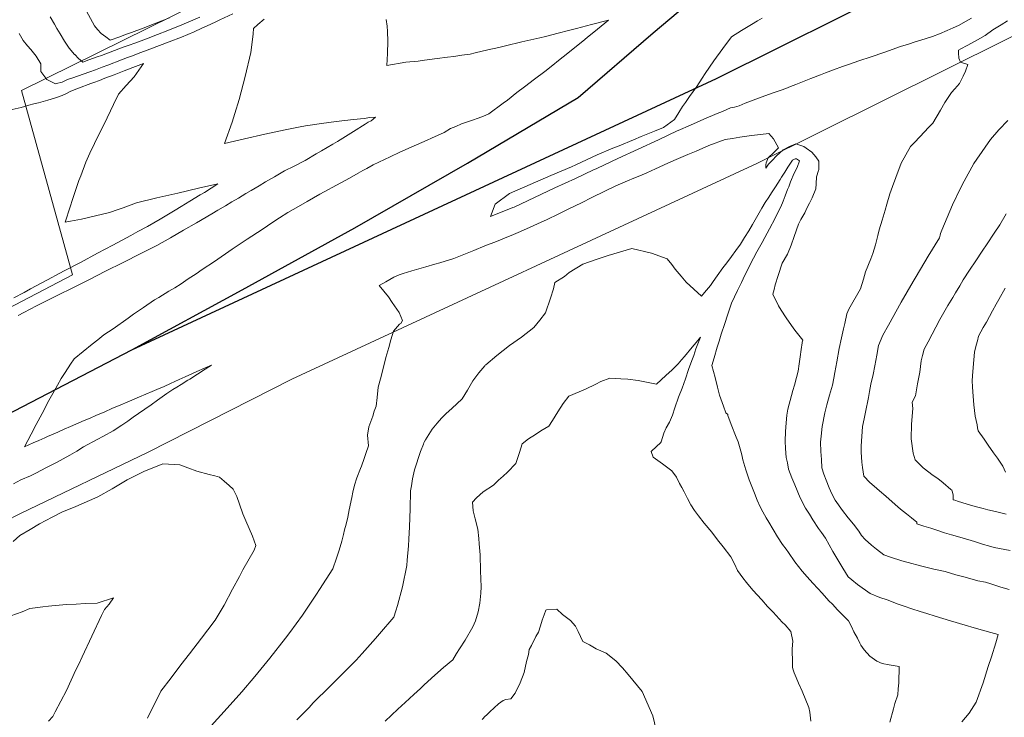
# Model space of a CAD drawing. Header units: inches. Extents: x 11351264 to 11356330, y 6702313 to 6706468.
# Tile 11 of 160: x 11351538 to 11351958, y 6703206 to 6703503. Entities that reach past the tile are written whole.
import ezdxf

# ---------------------------------------------------------------- set-up
doc = ezdxf.new("R2010")
doc.units = ezdxf.units.IN
doc.header["$MEASUREMENT"] = 0
doc.layers.add('Shumate_Contours_clip1', color=7, linetype='Continuous', lineweight=0)
doc.layers.add('Shumate_Parcels_clip1', color=7, linetype='Continuous', lineweight=0)
doc.layers.add('Shumate_Streets_clip1', color=7, linetype='Continuous')

msp = doc.modelspace()

# ---------------------------------------------------------------- linework, layer by layer
at = {"layer": 'Shumate_Contours_clip1'}
for points, elevation in [([(11351535.64, 6703305.01), (11351538.76, 6703306.6), (11351542.82, 6703308.37), (11351545.39, 6703309.69), (11351549.42, 6703311.75), (11351553.86, 6703314.03), (11351556.69, 6703315.58), (11351559.57, 6703317.14), (11351562.51, 6703318.9), (11351565.41, 6703320.65), (11351571.2, 6703323.78), (11351573.9, 6703325.3), (11351578, 6703327.54), (11351581.75, 6703330), (11351584.22, 6703331.64), (11351586.62, 6703333.32), (11351588.86, 6703334.91), (11351591.55, 6703336.8), (11351594.23, 6703338.67), (11351596.92, 6703340.56), (11351600.86, 6703343.39), (11351603.49, 6703345.08), (11351605.22, 6703346.16), (11351606.95, 6703347.24), (11351609.88, 6703349.09), (11351610.62, 6703349.55), (11351613.97, 6703351.68), (11351617.17, 6703353.72), (11351619.86, 6703355.44), (11351616.92, 6703354.15), (11351613.74, 6703352.76), (11351610.25, 6703351.21), (11351608.72, 6703350.49), (11351606.16, 6703349.34), (11351604.33, 6703348.5), (11351602.49, 6703347.66), (11351599.83, 6703346.44), (11351596.58, 6703345.08), (11351594.58, 6703344.23), (11351591.94, 6703343.12), (11351589.28, 6703342), (11351587.02, 6703341.04), (11351583.96, 6703339.75), (11351581.31, 6703338.63), (11351577.53, 6703337), (11351574.46, 6703335.68), (11351570.62, 6703334.04), (11351568.23, 6703332.99), (11351565.67, 6703331.88), (11351562.16, 6703330.35), (11351559.88, 6703329.37), (11351557.18, 6703328.19), (11351554.49, 6703327), (11351550.04, 6703325.05), (11351548.99, 6703324.6), (11351546.32, 6703323.42), (11351544.01, 6703322.39), (11351540.31, 6703320.76), (11351543.13, 6703326.13), (11351545.29, 6703330.24), (11351547.79, 6703334.96), (11351550.67, 6703340.4), (11351552.31, 6703343.43), (11351554.27, 6703346.94), (11351555.92, 6703349.82), (11351557.62, 6703352.41), (11351559.89, 6703355.92), (11351561.38, 6703358.17), (11351565.27, 6703361.35), (11351569.12, 6703364.49), (11351571.51, 6703366.32), (11351574.02, 6703368.34), (11351577.99, 6703370.93), (11351584.41, 6703375.56), (11351586.7, 6703377.17), (11351590.89, 6703380.05), (11351595.64, 6703383.31), (11351597.48, 6703384.37), (11351601.68, 6703386.93), (11351604.29, 6703388.42), (11351606.97, 6703390.19), (11351610.01, 6703392.19), (11351613.38, 6703394.41), (11351615.99, 6703396.19), (11351621.14, 6703399.66), (11351628.76, 6703404.82), (11351635.16, 6703409.09), (11351641.46, 6703413.3), (11351646.08, 6703416.38), (11351648.9, 6703418.21), (11351652.4, 6703420.53), (11351656.91, 6703423.1), (11351660.66, 6703425.21), (11351666.05, 6703428.23), (11351674.94, 6703433.07), (11351678.66, 6703435.14), (11351682.36, 6703437.21), (11351684.31, 6703438.31), (11351686.06, 6703439.29), (11351688.78, 6703440.81), (11351695.94, 6703444.19), (11351700.11, 6703446.15), (11351705, 6703448.29), (11351711.75, 6703451.24), (11351713.56, 6703452.12), (11351718.97, 6703454.52), (11351721.72, 6703456.19), (11351723.98, 6703457.17), (11351726.35, 6703458.27), (11351728.58, 6703458.98), (11351731.09, 6703459.86), (11351733.52, 6703460.62), (11351735.81, 6703461.53), (11351738.01, 6703462.49), (11351744.1, 6703467.01), (11351745.9, 6703468.36), (11351749.99, 6703471.52), (11351753.18, 6703473.97), (11351757.48, 6703477.3), (11351761.8, 6703480.59), (11351765.22, 6703483.19), (11351767.74, 6703485.2), (11351771.66, 6703488.3), (11351776.05, 6703491.83), (11351778.04, 6703493.44), (11351779.88, 6703494.95), (11351784.36, 6703498.6), (11351788.92, 6703502.4), (11351781.76, 6703500.52), (11351775.32, 6703498.84), (11351771.95, 6703497.98), (11351767.5, 6703496.82), (11351762.13, 6703495.48), (11351759.71, 6703494.85), (11351752.14, 6703493.13), (11351745.13, 6703491.44), (11351742.21, 6703490.78), (11351737.61, 6703489.69), (11351732.27, 6703488.46), (11351730.1, 6703487.94), (11351726.55, 6703487.45), (11351723.05, 6703486.95), (11351720.38, 6703486.6), (11351716.07, 6703486.05), (11351710.68, 6703485.35), (11351707.86, 6703484.96), (11351702.74, 6703484.45), (11351694.54, 6703483.13), (11351694.8, 6703488.16), (11351695.06, 6703493.39), (11351694.87, 6703497.54), (11351694.66, 6703499.86), (11351694.26, 6703502.65)], 1398), ([(11351537.61, 6703376.67), (11351539.96, 6703377.94), (11351545.41, 6703380.78), (11351554.2, 6703385.13), (11351561.22, 6703388.63), (11351568.24, 6703392.13), (11351574.52, 6703395.36), (11351582.52, 6703399.35), (11351589.55, 6703402.86), (11351596.58, 6703406.38), (11351602.46, 6703409.74), (11351607.99, 6703412.91), (11351613.59, 6703416.12), (11351619.99, 6703419.92), (11351622.56, 6703421.46), (11351625.87, 6703423.39), (11351628.54, 6703424.98), (11351631.4, 6703426.66), (11351634.53, 6703428.55), (11351636.87, 6703429.93), (11351640.2, 6703431.9), (11351642.97, 6703433.54), (11351646.78, 6703435.75), (11351650.98, 6703438.2), (11351655.17, 6703440.27), (11351659.79, 6703442.66), (11351664.56, 6703445.46), (11351666.74, 6703446.68), (11351671.54, 6703449.55), (11351673.62, 6703450.79), (11351680.42, 6703454.98), (11351685.35, 6703458.17), (11351686.69, 6703458.93), (11351687.93, 6703459.59), (11351689.78, 6703461.05), (11351687.34, 6703460.88), (11351684.87, 6703460.56), (11351680.37, 6703460.11), (11351673, 6703459.21), (11351666.78, 6703458.4), (11351659.92, 6703457.42), (11351657.73, 6703456.98), (11351651.32, 6703455.69), (11351642.63, 6703453.78), (11351633.91, 6703451.8), (11351625.46, 6703449.82), (11351628.69, 6703458.91), (11351629.87, 6703462.7), (11351631.67, 6703468.57), (11351633.44, 6703475.17), (11351634.31, 6703478.46), (11351636.64, 6703488.57), (11351637.26, 6703492.98), (11351637.63, 6703496.59), (11351637.86, 6703498.85), (11351639.65, 6703500.51), (11351642.28, 6703502.87)], 1396), ([(11351628.95, 6703505.04), (11351623.5, 6703502.52), (11351621.52, 6703501.6), (11351618.05, 6703499.99), (11351615.83, 6703498.97), (11351612.59, 6703497.46), (11351607.17, 6703495.2), (11351601.9, 6703493.18), (11351597.8, 6703491.61), (11351593.71, 6703490.04), (11351588.73, 6703488.17), (11351586.29, 6703487.27), (11351584.15, 6703486.45), (11351581.63, 6703485.5), (11351575.77, 6703483.29), (11351573.3, 6703482.36), (11351570.52, 6703481.31), (11351568.06, 6703480.42), (11351565.22, 6703479.41), (11351560.88, 6703477.87), (11351558.62, 6703477.06), (11351556.26, 6703475.95), (11351553.92, 6703475.38), (11351553.51, 6703475.29), (11351549.84, 6703477.08), (11351547.29, 6703480.49), (11351547.23, 6703483.8), (11351545.19, 6703487.04), (11351542.95, 6703489.86), (11351541.58, 6703491.39), (11351539.75, 6703493.66), (11351537.98, 6703496.7)], 1396), ([(11351614.91, 6703503.6), (11351607.29, 6703500.41), (11351601.37, 6703497.98), (11351596.96, 6703496.3), (11351592.27, 6703494.5), (11351587.29, 6703492.66), (11351584.82, 6703491.75), (11351582.31, 6703490.82), (11351576.79, 6703488.8), (11351573.03, 6703487.4), (11351571.17, 6703486.71), (11351567.63, 6703485.45), (11351565.14, 6703484.57), (11351563.34, 6703486.11), (11351561.68, 6703487.71), (11351561.64, 6703487.76), (11351559.35, 6703490.51), (11351557.3, 6703493.44), (11351555.43, 6703496.62), (11351554.03, 6703498.9), (11351552.99, 6703500.7), (11351551.27, 6703503.79)], 1398), ([(11351602.01, 6703503.4), (11351595.53, 6703500.77), (11351590.84, 6703498.97), (11351585.86, 6703497.13), (11351583.36, 6703496.22), (11351580.86, 6703495.31), (11351576.81, 6703493.84), (11351574.9, 6703495.29), (11351573, 6703496.74), (11351571.3, 6703498.36), (11351570.03, 6703499.97), (11351569.2, 6703501.51), (11351566.75, 6703506.22)], 1400), ([(11351943.58, 6703503.19), (11351941.33, 6703501.97), (11351938.02, 6703500.13), (11351935.81, 6703499.12), (11351933.14, 6703497.97), (11351930, 6703496.62), (11351926.92, 6703495.39), (11351923.78, 6703494.44), (11351919.52, 6703493.12), (11351916.72, 6703492.21), (11351913.4, 6703491.14), (11351906.72, 6703488.83), (11351900.43, 6703486.63), (11351896.04, 6703485.18), (11351890.76, 6703483.39), (11351888.65, 6703482.63), (11351884.86, 6703481.26), (11351881.41, 6703479.93), (11351879.31, 6703479.14), (11351875.09, 6703477.5), (11351868.77, 6703475.06), (11351866.55, 6703474.21), (11351864.46, 6703473.34), (11351862.54, 6703472.65), (11351858.68, 6703471.25), (11351852.9, 6703469.14), (11351847.13, 6703466.98), (11351844.57, 6703465.92), (11351842.58, 6703465.41), (11351841, 6703465), (11351837.5, 6703463.49), (11351835.3, 6703462.63), (11351829.59, 6703460.19), (11351823.88, 6703457.7), (11351818.61, 6703455.38), (11351818.21, 6703455.2), (11351810.24, 6703451.48), (11351801.6, 6703447.46), (11351792.95, 6703443.44), (11351784.31, 6703439.41), (11351783.71, 6703439.15), (11351782.62, 6703438.62), (11351774.87, 6703435.01), (11351766.18, 6703430.95), (11351757.48, 6703426.89), (11351748.78, 6703422.83), (11351748.2, 6703422.59), (11351738.75, 6703418.84), (11351740.68, 6703424.02), (11351746.86, 6703428.62), (11351755.65, 6703432.43), (11351764.45, 6703436.19), (11351773.24, 6703439.99), (11351775.14, 6703440.78), (11351782.03, 6703444.12), (11351784.2, 6703445), (11351790.84, 6703447.84), (11351793.49, 6703448.91), (11351799.67, 6703451.49), (11351802.91, 6703452.8), (11351808.51, 6703455.07), (11351812.45, 6703456.66), (11351817.05, 6703460.07), (11351818.88, 6703463.06), (11351820.51, 6703465.68), (11351821.72, 6703467.35), (11351823.41, 6703469.94), (11351826.53, 6703474.1), (11351828.83, 6703477.73), (11351830.17, 6703479.7), (11351833.89, 6703485.08), (11351837.69, 6703490.28), (11351841.38, 6703495.24), (11351845.65, 6703497.97), (11351849.82, 6703500.59), (11351852.5, 6703502.07), (11351854.36, 6703503.21)], 1400), ([(11351959.62, 6703259.96), (11351956.12, 6703261.01), (11351951.79, 6703262.37), (11351949.57, 6703263.03), (11351946.33, 6703263.73), (11351940.84, 6703265.18), (11351936.95, 6703266.28), (11351932.29, 6703267.64), (11351927.54, 6703268.7), (11351924.12, 6703269.42), (11351921.86, 6703270.02), (11351916.64, 6703271.45), (11351913.87, 6703272.24), (11351909.02, 6703273.79), (11351906.21, 6703274.79), (11351903.12, 6703277.11), (11351900.93, 6703278.83), (11351898.27, 6703281.19), (11351896.77, 6703282.99), (11351895.56, 6703284.83), (11351893.27, 6703287.82), (11351891.07, 6703290.47), (11351888.63, 6703293.62), (11351885.45, 6703298.06), (11351884.12, 6703300.77), (11351882.93, 6703303.29), (11351881.63, 6703306.52), (11351880.74, 6703309.08), (11351879.89, 6703311.82), (11351879.72, 6703315.29), (11351879.37, 6703318.67), (11351879.32, 6703322.66), (11351879.5, 6703325.32), (11351880.01, 6703329.31), (11351881.12, 6703335.15), (11351881.98, 6703338.55), (11351883.16, 6703342.74), (11351884.43, 6703347.02), (11351884.98, 6703350.02), (11351885.37, 6703352.32), (11351886.23, 6703356.94), (11351887.23, 6703362.56), (11351888.19, 6703367.09), (11351889.04, 6703370.9), (11351889.57, 6703373.27), (11351890.42, 6703377.37), (11351891.35, 6703379.4), (11351896.33, 6703388.02), (11351897.55, 6703392.17), (11351898.48, 6703395.22), (11351900.73, 6703400.72), (11351901.56, 6703403.02), (11351902.72, 6703406.69), (11351903.68, 6703410.75), (11351904.28, 6703413.06), (11351905.54, 6703417.25), (11351906.76, 6703421.46), (11351907.47, 6703424.11), (11351908.76, 6703428.39), (11351909.95, 6703431.6), (11351911.31, 6703435.35), (11351913.57, 6703441.53), (11351917.6, 6703448.55), (11351919.14, 6703450.18), (11351921.66, 6703452.92), (11351925.28, 6703456.71), (11351927.05, 6703458.56), (11351930.3, 6703464.11), (11351932.28, 6703467.3), (11351935.06, 6703471.65), (11351936.46, 6703473.09), (11351938.41, 6703475.35), (11351940.05, 6703478.53), (11351940.98, 6703480.72), (11351942.06, 6703483.54), (11351938.92, 6703484.5), (11351938.2, 6703486.16), (11351938.02, 6703488.44), (11351937.99, 6703489.63), (11351939, 6703490.21), (11351941.73, 6703491.61), (11351945.18, 6703493.49), (11351949.32, 6703495.86), (11351952.64, 6703498.2), (11351956.19, 6703500.41), (11351958.88, 6703502.07)], 1400), ([(11351535.68, 6703384.11), (11351540.09, 6703386.49), (11351542.89, 6703387.97), (11351547.69, 6703390.56), (11351550.09, 6703391.83), (11351555.29, 6703394.64), (11351557.22, 6703395.62), (11351564.17, 6703399.24), (11351571.39, 6703403.12), (11351577.93, 6703406.65), (11351585.55, 6703410.76), (11351588.58, 6703412.37), (11351592.73, 6703414.59), (11351598.11, 6703417.63), (11351604.39, 6703421.45), (11351606.94, 6703423.01), (11351610.64, 6703425.26), (11351615.06, 6703427.98), (11351616.87, 6703429.08), (11351622.67, 6703432.66), (11351614.36, 6703430.81), (11351605.51, 6703428.78), (11351596.69, 6703426.72), (11351587.91, 6703424.55), (11351582.33, 6703422.52), (11351580.11, 6703421.82), (11351576.5, 6703420.55), (11351570.5, 6703419.11), (11351564.51, 6703417.7), (11351559.83, 6703416.76), (11351557.61, 6703416.31), (11351559.77, 6703422.91), (11351560.77, 6703426.01), (11351561.92, 6703429.5), (11351563.47, 6703434.05), (11351564.24, 6703436.17), (11351566.42, 6703441.95), (11351568.05, 6703445.69), (11351570.04, 6703449.92), (11351572.09, 6703453.98), (11351574.14, 6703458.06), (11351578.14, 6703466.46), (11351580.26, 6703470.89), (11351583.64, 6703474.54), (11351587.01, 6703478.3), (11351588.92, 6703481.04), (11351590.93, 6703483.93), (11351586.45, 6703482.21), (11351582.7, 6703480.77), (11351578.52, 6703479.17), (11351574.52, 6703477.64), (11351572.19, 6703476.75), (11351569.86, 6703475.86), (11351568.51, 6703475.36), (11351567.42, 6703474.96), (11351564.48, 6703473.86), (11351562.09, 6703472.96), (11351559.69, 6703472.06), (11351558.39, 6703471.27), (11351556.27, 6703470.29), (11351553.52, 6703469.26), (11351550.27, 6703468.35), (11351546.24, 6703467.24), (11351544.28, 6703466.7), (11351542.17, 6703466.16), (11351538.84, 6703465.23), (11351533.79, 6703464.11)], 1394), ([(11351960.01, 6703276.57), (11351953.19, 6703277.92), (11351950.83, 6703278.57), (11351948.7, 6703279.15), (11351944.81, 6703280.39), (11351939.61, 6703281.91), (11351935, 6703283.24), (11351932.05, 6703284.16), (11351929.28, 6703285.06), (11351926.24, 6703286.02), (11351923.23, 6703286.95), (11351920.32, 6703287.87), (11351920.23, 6703288.62), (11351917.99, 6703290.49), (11351915.93, 6703292.12), (11351913.32, 6703294.22), (11351911.03, 6703296.18), (11351907.04, 6703299.66), (11351904.36, 6703302.03), (11351902.12, 6703303.93), (11351900.32, 6703305.5), (11351897.7, 6703308.26), (11351897.16, 6703311.9), (11351896.88, 6703314.14), (11351896.59, 6703318.49), (11351896.52, 6703320.97), (11351897.21, 6703329.32), (11351897.84, 6703332.68), (11351898.43, 6703335.51), (11351899.72, 6703341.73), (11351900.19, 6703344.31), (11351900.75, 6703347.43), (11351901.63, 6703351.56), (11351902.4, 6703355.19), (11351902.81, 6703357.48), (11351903.28, 6703359.76), (11351904.02, 6703363.83), (11351905.86, 6703368.28), (11351908.16, 6703372.46), (11351913.63, 6703382.35), (11351918.79, 6703391.14), (11351920.02, 6703393.22), (11351925.18, 6703401.87), (11351929.87, 6703409.77), (11351930.23, 6703410.9), (11351930.43, 6703411.55), (11351930.65, 6703412.21), (11351930.95, 6703412.99), (11351934.29, 6703421.05), (11351935.49, 6703423.71), (11351938.97, 6703431.14), (11351940.38, 6703433.85), (11351944.58, 6703441.32), (11351945.77, 6703443.17), (11351951.69, 6703451.63), (11351955.21, 6703455.75), (11351958.97, 6703459.71)], 1402), ([(11351939.43, 6703203.6), (11351942.52, 6703207.37), (11351945.59, 6703211.96), (11351948.52, 6703220.24), (11351950.73, 6703227.12), (11351952.09, 6703231.37), (11351953.96, 6703237.21), (11351954.99, 6703240.76), (11351951.76, 6703241.65), (11351944.7, 6703243.69), (11351940.9, 6703244.81), (11351934.63, 6703246.69), (11351928.1, 6703248.68), (11351924.54, 6703249.71), (11351921.75, 6703250.61), (11351918.22, 6703251.73), (11351914.96, 6703252.92), (11351912.4, 6703253.76), (11351907.59, 6703255.54), (11351904.53, 6703256.59), (11351900.35, 6703258.3), (11351895.08, 6703262.12), (11351892.61, 6703264.07), (11351891.07, 6703265.37), (11351888.75, 6703269.04), (11351886.22, 6703273.35), (11351884.57, 6703276.2), (11351881.38, 6703281.79), (11351879.71, 6703284.21), (11351878.45, 6703285.97), (11351876.02, 6703289.66), (11351874.52, 6703291.99), (11351872.81, 6703294.66), (11351870.66, 6703299.03), (11351868.29, 6703304.48), (11351867.08, 6703307.57), (11351865.7, 6703311.22), (11351865.16, 6703313.88), (11351864.7, 6703316.18), (11351864.3, 6703319.97), (11351864.22, 6703323.19), (11351864.38, 6703327.29), (11351864.59, 6703330.95), (11351864.98, 6703334.17), (11351865.3, 6703336.77), (11351866.86, 6703342.58), (11351867.44, 6703344.67), (11351868.12, 6703346.96), (11351869.04, 6703350.17), (11351869.8, 6703352.97), (11351870.24, 6703356.01), (11351870.66, 6703359.07), (11351871.07, 6703362.12), (11351871.43, 6703364.96), (11351871.49, 6703365.3), (11351871.67, 6703366.17), (11351868.32, 6703370.42), (11351866.97, 6703372.43), (11351864.59, 6703375.61), (11351862.52, 6703378.97), (11351861.39, 6703380.71), (11351858.93, 6703385.71), (11351859.48, 6703387.67), (11351860.02, 6703389.68), (11351861.19, 6703393.64), (11351862.9, 6703398.86), (11351865.19, 6703402.8), (11351866.72, 6703406.55), (11351868.11, 6703410.28), (11351869.94, 6703415.51), (11351870.89, 6703417.49), (11351872.63, 6703420.41), (11351873.38, 6703422.36), (11351874.61, 6703424.41), (11351875.73, 6703426.67), (11351877.32, 6703430.57), (11351877.39, 6703432.74), (11351877.52, 6703435.62), (11351878.48, 6703438.37), (11351878.58, 6703438.71), (11351878.49, 6703442.33), (11351877.26, 6703444.22), (11351875.52, 6703446.21), (11351873.1, 6703447.85), (11351872.11, 6703448.57), (11351868.76, 6703449.66), (11351866.01, 6703448.63), (11351863.37, 6703447.24), (11351860.54, 6703444.59), (11351860.42, 6703444.42), (11351858.78, 6703442.8), (11351857.07, 6703441.11), (11351856.05, 6703439.32), (11351855.98, 6703440.73), (11351856.13, 6703441.69), (11351856.98, 6703443.77), (11351859.42, 6703446.02), (11351861.33, 6703448.01), (11351859.3, 6703451.86), (11351857.21, 6703454.16), (11351853.69, 6703453.75), (11351849.87, 6703453.24), (11351844.98, 6703452.55), (11351841.84, 6703452.06), (11351838.7, 6703451.55), (11351831.69, 6703448.96), (11351826.35, 6703446.67), (11351822.8, 6703445.16), (11351817.74, 6703443), (11351814.24, 6703441.43), (11351809.02, 6703439.13), (11351805.26, 6703437.44), (11351802.26, 6703436.17), (11351799.71, 6703435.06), (11351797.01, 6703433.92), (11351794.16, 6703432.68), (11351791.76, 6703431.66), (11351787.47, 6703429.55), (11351781.89, 6703426.83), (11351777.5, 6703424.67), (11351772.02, 6703422.01), (11351767.54, 6703419.81), (11351762.81, 6703417.58), (11351758.69, 6703415.64), (11351754.12, 6703413.5), (11351750.53, 6703412), (11351748.46, 6703411.14), (11351744.64, 6703409.56), (11351741.22, 6703408.2), (11351736.36, 6703406.24), (11351731.66, 6703404.36), (11351726.65, 6703402.33), (11351723.15, 6703400.92), (11351717.22, 6703399.12), (11351715.06, 6703398.48), (11351711.25, 6703397.35), (11351705.22, 6703395.62), (11351701.51, 6703394.55), (11351699.84, 6703393.9), (11351697.5, 6703392.94), (11351694.21, 6703391.02), (11351691.26, 6703389.34), (11351695.24, 6703384.63), (11351696.87, 6703382.23), (11351699.78, 6703377.87), (11351701.3, 6703374.55), (11351700.52, 6703373.24), (11351700.01, 6703373), (11351697.38, 6703369.9), (11351696.33, 6703366.25), (11351695.42, 6703363.03), (11351694.18, 6703358.77), (11351692.91, 6703353.56), (11351691.87, 6703349.68), (11351690.95, 6703346.12), (11351690.49, 6703341.66), (11351690.1, 6703338.04), (11351689.26, 6703335.85), (11351688.63, 6703333.74), (11351686.86, 6703329.22), (11351686.39, 6703325.62), (11351686.75, 6703321.18), (11351685.63, 6703317.89), (11351684.9, 6703315.75), (11351683.76, 6703312.42), (11351683.4, 6703311.56), (11351681.86, 6703307.5), (11351680.81, 6703304.37), (11351680.09, 6703301.39), (11351679.64, 6703299.16), (11351678.59, 6703293.96), (11351677.99, 6703290.75), (11351677.2, 6703287.79), (11351676.59, 6703285.34), (11351676.2, 6703283.37), (11351675.49, 6703280.62), (11351674.34, 6703276.71), (11351673.16, 6703273.25), (11351671.55, 6703268.72), (11351665.94, 6703259.97), (11351664.64, 6703258.05), (11351658.61, 6703249.06), (11351653.22, 6703241.68), (11351651.41, 6703239.18), (11351644.79, 6703230.71), (11351639.69, 6703224.54), (11351638.44, 6703222.97), (11351632.79, 6703216.42), (11351626.57, 6703209.5), (11351619.76, 6703201.92)], 1398), ([(11351908.76, 6703203.42), (11351910.31, 6703209.2), (11351910.89, 6703211.42), (11351912.14, 6703215.09), (11351912.35, 6703217.64), (11351912.67, 6703220.3), (11351912.61, 6703222.42), (11351912.82, 6703225.01), (11351912.83, 6703227.18), (11351908.57, 6703227.9), (11351905.52, 6703228.41), (11351903.24, 6703229.51), (11351900.33, 6703231.58), (11351897.84, 6703234.31), (11351896.38, 6703236.31), (11351895.98, 6703237.14), (11351894.98, 6703239.2), (11351893.47, 6703241.99), (11351892.53, 6703244.22), (11351891.13, 6703246.66), (11351886.57, 6703251.38), (11351884.38, 6703253.67), (11351882.79, 6703255.12), (11351880.02, 6703258.47), (11351878.15, 6703260.4), (11351876.04, 6703262.71), (11351873.6, 6703265.31), (11351871.48, 6703267.8), (11351868.27, 6703271.77), (11351865.66, 6703275.67), (11351864.6, 6703277.2), (11351863.07, 6703279.17), (11351860.93, 6703282.41), (11351859.05, 6703285.5), (11351857.23, 6703288.65), (11351856.15, 6703290.55), (11351854.75, 6703293.02), (11351853.51, 6703295.2), (11351852.26, 6703298.01), (11351851.16, 6703301.03), (11351850.08, 6703303.81), (11351848.94, 6703306.6), (11351847.48, 6703310.96), (11351846.22, 6703315.19), (11351845.71, 6703317.38), (11351845.36, 6703318.91), (11351844.15, 6703322.8), (11351843.36, 6703324.82), (11351841.19, 6703330.22), (11351839.83, 6703333.99), (11351839.78, 6703334.47), (11351838.99, 6703335.13), (11351837.99, 6703338.03), (11351836.32, 6703342.78), (11351835.42, 6703346.15), (11351834.35, 6703350.22), (11351832.97, 6703355.35), (11351833.94, 6703358.67), (11351835.24, 6703363.09), (11351836.09, 6703365.66), (11351837.02, 6703368.64), (11351838.55, 6703373.28), (11351839.68, 6703376.75), (11351841.4, 6703381.82), (11351842.63, 6703384.52), (11351843.95, 6703387.35), (11351845.55, 6703390.67), (11351847.09, 6703393.85), (11351848.25, 6703396.24), (11351849.72, 6703399.21), (11351850.72, 6703401.11), (11351852.2, 6703403.76), (11351853.31, 6703405.7), (11351854.41, 6703407.65), (11351855.6, 6703409.85), (11351856.55, 6703411.63), (11351857.56, 6703413.5), (11351859.89, 6703418.11), (11351861.42, 6703421.12), (11351862.33, 6703422.91), (11351863.32, 6703425.35), (11351864.2, 6703427.57), (11351865.26, 6703430.27), (11351865.72, 6703431.36), (11351866.49, 6703433.48), (11351868.09, 6703437.26), (11351869.37, 6703439.62), (11351870.35, 6703442.44), (11351868.99, 6703443.38), (11351868.48, 6703443.4), (11351867.86, 6703443.01), (11351867.34, 6703442.76), (11351865.37, 6703439.77), (11351864.04, 6703437.6), (11351862.7, 6703435.5), (11351862.02, 6703434.56), (11351860.07, 6703431.46), (11351858.41, 6703428.88), (11351857.22, 6703427.04), (11351855.76, 6703424.74), (11351854.34, 6703422.36), (11351852.58, 6703419.37), (11351850.24, 6703415.42), (11351848.74, 6703412.75), (11351846.96, 6703409.87), (11351845.19, 6703407.06), (11351843.23, 6703404.37), (11351841.3, 6703401.73), (11351839.37, 6703399.08), (11351837.74, 6703396.87), (11351835.2, 6703393.47), (11351833.53, 6703391.09), (11351832.4, 6703389.48), (11351829.88, 6703386.49), (11351828.55, 6703384.91), (11351822.11, 6703390.86), (11351819.9, 6703393.44), (11351817.36, 6703396.42), (11351815.91, 6703398.32), (11351813.94, 6703400.73), (11351807.36, 6703403.18), (11351798.93, 6703405.15), (11351788.88, 6703402.17), (11351784.15, 6703400.6), (11351777.99, 6703398.48), (11351772.18, 6703394.99), (11351770.18, 6703393.28), (11351766.09, 6703390.63), (11351765.53, 6703387.95), (11351764.28, 6703383.99), (11351762.16, 6703377.78), (11351759.72, 6703374.59), (11351757.13, 6703371.52), (11351751.96, 6703367.47), (11351746.84, 6703363.86), (11351741.48, 6703359.65), (11351736.69, 6703355.64), (11351736.52, 6703355.45), (11351736.26, 6703355.16), (11351733.75, 6703352.22), (11351731.24, 6703348.76), (11351729, 6703344.89), (11351726.7, 6703341.1), (11351722.31, 6703336.99), (11351719.8, 6703334.89), (11351717.84, 6703332.99), (11351716.02, 6703330.82), (11351713.86, 6703328.26), (11351711.02, 6703323.66), (11351710.46, 6703322.68), (11351710.39, 6703322.48), (11351710.15, 6703321.87), (11351708.87, 6703318.76), (11351706.41, 6703310.96), (11351705.55, 6703307.15), (11351705.02, 6703304.09), (11351704.66, 6703302.02), (11351704.55, 6703294.34), (11351704.17, 6703286.71), (11351703.98, 6703281.39), (11351703.8, 6703278.51), (11351703.29, 6703272.53), (11351703.12, 6703270.26), (11351701.24, 6703261.05), (11351699.13, 6703253.19), (11351698.41, 6703250.89), (11351697.55, 6703248.25), (11351691.44, 6703241.05), (11351689.74, 6703239.17), (11351684.1, 6703232.77), (11351681.52, 6703229.92), (11351677.2, 6703225.59), (11351673.49, 6703221.86), (11351670.35, 6703218.63), (11351663.26, 6703211.67), (11351661.5, 6703209.79), (11351656.28, 6703204.52)], 1396), ([(11351958.37, 6703292.02), (11351955.48, 6703292.7), (11351952.52, 6703293.43), (11351950.54, 6703293.91), (11351948.48, 6703294.42), (11351945.65, 6703295.22), (11351943.2, 6703295.95), (11351938.05, 6703297.49), (11351936.45, 6703297.97), (11351935.82, 6703298.16), (11351935.82, 6703298.43), (11351935.76, 6703300.09), (11351935.31, 6703302), (11351935.18, 6703302.28), (11351934.81, 6703302.59), (11351931.5, 6703305.4), (11351929.27, 6703307.2), (11351927.25, 6703308.57), (11351922.99, 6703311.73), (11351919.57, 6703315.15), (11351918.78, 6703318.03), (11351917.82, 6703324.15), (11351918.06, 6703330.42), (11351918.57, 6703337.03), (11351918.27, 6703339.7), (11351919.66, 6703342.46), (11351920.13, 6703345.02), (11351920.62, 6703347.49), (11351921.61, 6703352.53), (11351922.14, 6703357.28), (11351922.63, 6703359.54), (11351923.48, 6703362.24), (11351925.15, 6703365.44), (11351930.04, 6703374.98), (11351933.45, 6703380.87), (11351935.56, 6703384.32), (11351936.76, 6703386.35), (11351938.55, 6703389.33), (11351940.07, 6703391.84), (11351942.7, 6703396.01), (11351945.41, 6703399.98), (11351948.11, 6703403.98), (11351950.3, 6703407.09), (11351953.21, 6703411.66), (11351955.57, 6703415.28), (11351958.35, 6703419.95)], 1404), ([(11351958.04, 6703309.96), (11351956.87, 6703312.49), (11351954.68, 6703315.94), (11351952.96, 6703318.18), (11351950.69, 6703321.41), (11351948.9, 6703323.92), (11351946.42, 6703327.54), (11351946.15, 6703328.75), (11351945.98, 6703330.14), (11351945.15, 6703333.79), (11351944.53, 6703338.6), (11351944.29, 6703342.31), (11351943.97, 6703346.1), (11351943.81, 6703348.93), (11351944.07, 6703352.79), (11351944.5, 6703357.71), (11351944.91, 6703361.03), (11351945.61, 6703363.94), (11351946.09, 6703365.9), (11351946.58, 6703367.86), (11351948.52, 6703371.47), (11351949.91, 6703373.86), (11351951.2, 6703376.23), (11351952.56, 6703378.6), (11351954.08, 6703381.4), (11351955.21, 6703383.46), (11351957.86, 6703388.27)], 1406), ([(11351875.1, 6703203.92), (11351874.67, 6703207.68), (11351874.24, 6703209.69), (11351871.42, 6703216.74), (11351869.86, 6703220.07), (11351868.86, 6703222.46), (11351868.02, 6703224.47), (11351867.65, 6703225.78), (11351867.34, 6703226.74), (11351867.35, 6703228.59), (11351867.16, 6703234.65), (11351867.51, 6703237.93), (11351866.67, 6703242.03), (11351864.27, 6703244.88), (11351862.93, 6703246.03), (11351859.15, 6703250.36), (11351856.66, 6703252.72), (11351854.23, 6703255.55), (11351850.43, 6703259.69), (11351847.8, 6703262.98), (11351846.16, 6703264.88), (11351843.86, 6703268.13), (11351842.57, 6703270.84), (11351841.02, 6703273.9), (11351837.77, 6703278.11), (11351835.47, 6703281.05), (11351832.92, 6703284.34), (11351829.79, 6703288.26), (11351827.36, 6703291.31), (11351825.66, 6703293.55), (11351824.04, 6703296.01), (11351822.59, 6703298.7), (11351821.18, 6703301.51), (11351820.17, 6703303.34), (11351819.26, 6703305.16), (11351817.97, 6703307.8), (11351815.89, 6703310.49), (11351811.92, 6703313.49), (11351807.98, 6703316.29), (11351807.1, 6703318.74), (11351809.41, 6703320.79), (11351811.14, 6703322.38), (11351811.38, 6703322.9), (11351812.54, 6703326.55), (11351813.61, 6703328.82), (11351814.92, 6703331.29), (11351816.23, 6703334.17), (11351817.16, 6703337.3), (11351818.82, 6703341.93), (11351820.35, 6703345.68), (11351821.75, 6703349.6), (11351823.11, 6703353.59), (11351824.51, 6703357.52), (11351825.26, 6703359.57), (11351826.17, 6703362.38), (11351827.28, 6703365.24), (11351828.13, 6703367.45), (11351826.3, 6703365.2), (11351824.63, 6703363.16), (11351821.35, 6703359.25), (11351820.02, 6703357.69), (11351818.68, 6703356.12), (11351816.05, 6703353.53), (11351813.44, 6703351.03), (11351809.43, 6703347.45), (11351801.58, 6703348.92), (11351797.18, 6703349.55), (11351794.29, 6703349.7), (11351792.09, 6703349.81), (11351789.52, 6703349.97), (11351785.73, 6703348.53), (11351783.55, 6703347.4), (11351779.2, 6703345.24), (11351772.15, 6703342.23), (11351769.71, 6703339.15), (11351767.41, 6703335.55), (11351765.12, 6703331.92), (11351763.64, 6703329.51), (11351761.92, 6703328.58), (11351760.23, 6703327.5), (11351757.92, 6703326.01), (11351754.96, 6703324.06), (11351752.15, 6703322), (11351751.07, 6703318.35), (11351749.59, 6703313.59), (11351746, 6703309.89), (11351744.17, 6703308.28), (11351742.12, 6703306.46), (11351739.99, 6703304.43), (11351735.67, 6703301.52), (11351732.77, 6703299.03), (11351731.13, 6703297.09), (11351731.32, 6703293.43), (11351732.23, 6703290.11), (11351733.3, 6703285.62), (11351733.75, 6703281.7), (11351733.97, 6703279.4), (11351734.28, 6703274.79), (11351734.51, 6703267.97), (11351734.7, 6703261.14), (11351734.56, 6703258.44), (11351734.2, 6703254.21), (11351733.44, 6703250.5), (11351732.28, 6703246.63), (11351731.17, 6703244.12), (11351727.99, 6703238.44), (11351725.54, 6703234.77), (11351724.3, 6703232.66), (11351722.74, 6703230.09), (11351718.73, 6703226.72), (11351715, 6703223.56), (11351710.52, 6703219.39), (11351708.87, 6703217.84), (11351706.03, 6703215.21), (11351702.34, 6703211.8), (11351699.31, 6703208.99), (11351693.82, 6703203.88)], 1394), ([(11351535.51, 6703280.42), (11351538.34, 6703282.95), (11351542.74, 6703285.55), (11351546.72, 6703287.89), (11351552.02, 6703290.72), (11351556.23, 6703292.95), (11351562.15, 6703295.38), (11351571.56, 6703299.41), (11351577.58, 6703302.78), (11351583.97, 6703306.67), (11351591.08, 6703310.21), (11351599.22, 6703313.41), (11351606.44, 6703313.11), (11351609.85, 6703311.83), (11351613.72, 6703310.4), (11351618.87, 6703308.88), (11351621.32, 6703308.31), (11351623.28, 6703307.78), (11351625.3, 6703306.15), (11351627.39, 6703304.28), (11351629.18, 6703302.76), (11351630.74, 6703299.57), (11351631.87, 6703296.32), (11351633.29, 6703292.13), (11351634.5, 6703289.16), (11351635.95, 6703285.96), (11351637.4, 6703282.75), (11351638.8, 6703278.76), (11351638.03, 6703276.69), (11351633.23, 6703268.31), (11351631.79, 6703265.56), (11351628.93, 6703260.09), (11351625.32, 6703253.36), (11351621.5, 6703246.85), (11351618.38, 6703242.77), (11351615.59, 6703239.2), (11351610.58, 6703232.62), (11351606.81, 6703227.85), (11351602.75, 6703222.34), (11351598.29, 6703216.7), (11351592.7, 6703205.14)], 1400), ([(11351534.52, 6703248.72), (11351539.31, 6703250.53), (11351542.62, 6703251.82), (11351548.07, 6703252.55), (11351550.56, 6703252.88), (11351553.36, 6703253.1), (11351558.37, 6703253.6), (11351562.28, 6703253.77), (11351566.09, 6703254.03), (11351571.25, 6703254.21), (11351578.22, 6703256.4), (11351576.35, 6703253.74), (11351574.32, 6703251.44), (11351573.03, 6703248.95), (11351568.95, 6703240.08), (11351564.81, 6703231.36), (11351563.56, 6703228.53), (11351562.21, 6703225.73), (11351558.17, 6703216.97), (11351553.4, 6703207.9), (11351552.37, 6703205.92), (11351550.52, 6703203.85)], 1402), ([(11351810.12, 6703196.72), (11351807.82, 6703206.2), (11351803.26, 6703216.48), (11351797.4, 6703223.83), (11351794.95, 6703226.63), (11351792.07, 6703229.54), (11351787.99, 6703232.83), (11351783.79, 6703234.75), (11351780.9, 6703236.39), (11351778.05, 6703237.79), (11351776.13, 6703242.1), (11351774.97, 6703244.38), (11351772.79, 6703246.82), (11351769.34, 6703249.28), (11351766.99, 6703251.56), (11351762.55, 6703251.36), (11351762.28, 6703251.19), (11351761.55, 6703249.25), (11351760.71, 6703246.97), (11351760.04, 6703244.49), (11351759.16, 6703241.86), (11351758, 6703239.98), (11351756.14, 6703236.14), (11351755.19, 6703234.37), (11351754.85, 6703232.29), (11351754.03, 6703229.35), (11351753.06, 6703224.68), (11351751.35, 6703220.22), (11351749.24, 6703215.86), (11351747.4, 6703213.47), (11351745.22, 6703213.08), (11351744.17, 6703212.73), (11351742.14, 6703211.25), (11351740.26, 6703209.63), (11351738.46, 6703207.94), (11351736.83, 6703206.35), (11351736.59, 6703206.12), (11351735.16, 6703204.58)], 1392)]:
    msp.add_lwpolyline(points, dxfattribs=dict(at, elevation=elevation))
at = {"layer": 'Shumate_Parcels_clip1'}
for points in [[(11352075.68, 6704553.81), (11352325, 6703959.5), (11352324.75, 6703958.82), (11352285, 6703850), (11352153, 6703775.5), (11351539, 6703472.5), (11351560.69, 6703393.93), (11351517.68, 6703371.56), (11351468.97, 6703346.71), (11351420.38, 6703322.41), (11351370.7, 6703298.56), (11351322.3, 6703275.35), (11351282.15, 6703257.73), (11351264.41, 6703250.15), (11351264.41, 6705530.13)], [(11351264.41, 6702313.21), (11351264.41, 6703163.44), (11351272.21, 6703166.51), (11351313.89, 6703184.29), (11351355.69, 6703202.65), (11351405.3, 6703226.44), (11351455.63, 6703250.6), (11351505.03, 6703275.3), (11351538.55, 6703292.4), (11351593, 6703318.5), (11351654.13, 6703349.51), (11351852.45, 6703441.51), (11352091.62, 6703560.61), (11352279.1, 6703664.69), (11352286, 6703668), (11352403, 6703396.5), (11352548.88, 6703461), (11352570, 6703415), (11352640, 6703238), (11352727, 6702976), (11352790, 6702790.5)]]:
    msp.add_lwpolyline(points, dxfattribs=at)
at = {"layer": 'Shumate_Streets_clip1', "color": 2}
for points in [[(11351586, 6703362), (11351633, 6703387.5), (11351681, 6703414), (11351729, 6703441.5), (11351776, 6703469.5), (11351808, 6703497), (11351840, 6703524), (11351873, 6703550), (11351906, 6703575), (11351940, 6703599.5), (11351975, 6703623), (11352010, 6703646), (11352046, 6703668), (11352082, 6703689), (11352312, 6703798), (11352396, 6703838)], [(11351586, 6703362), (11351835, 6703477.5), (11352073, 6703596), (11352281, 6703711.5), (11352300, 6703720.5), (11352423, 6703777)], [(11351264.41, 6703206.66), (11351298, 6703221), (11351339, 6703239), (11351388, 6703262.5), (11351438, 6703286.5), (11351487, 6703311), (11351536, 6703336), (11351586, 6703362)]]:
    msp.add_lwpolyline(points, dxfattribs=at)

doc.saveas('drawing.dxf')
